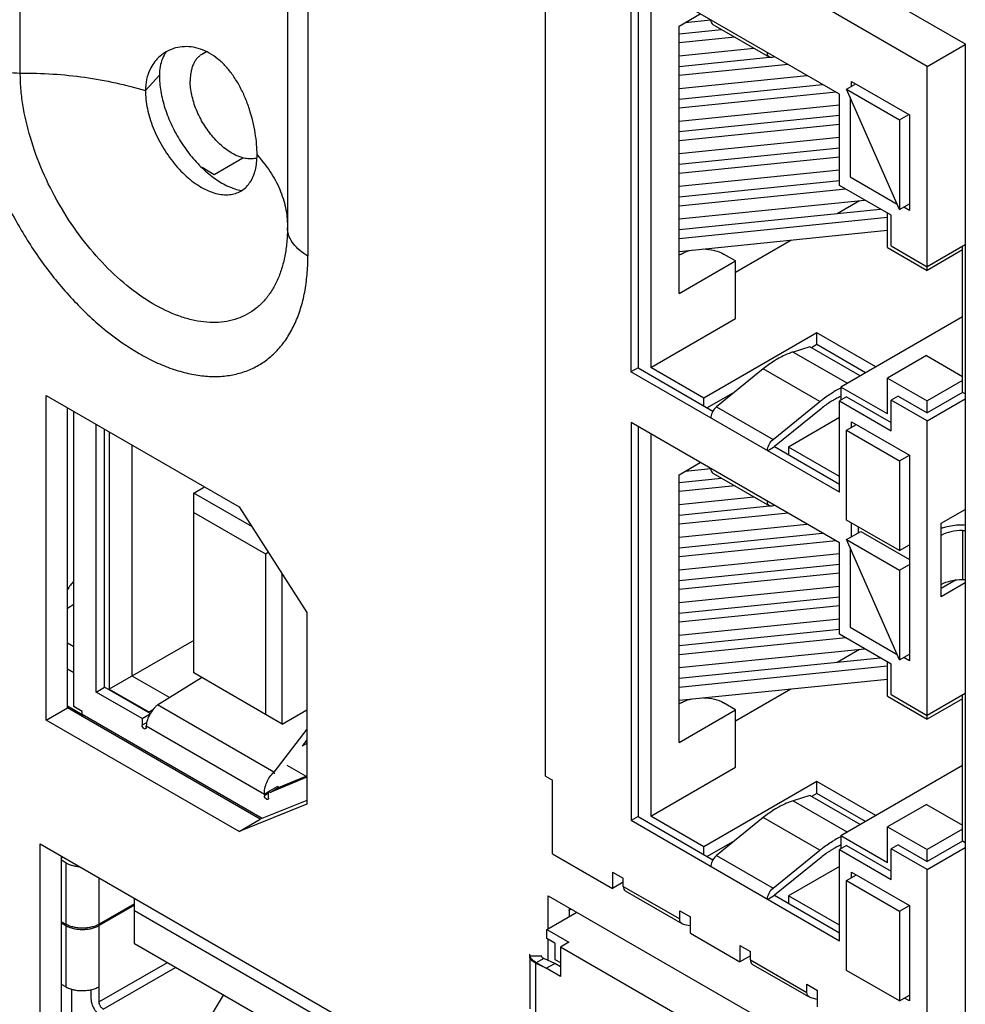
# Model space of a CAD drawing. Header units: inches. Extents: x 0 to 34, y 0 to 22.
# Tile 16 of 157: x 2.332 to 3.041, y 6.008 to 6.747. Entities that reach past the tile are written whole.
import ezdxf

# ---------------------------------------------------------------- set-up
doc = ezdxf.new("R2010")
doc.units = ezdxf.units.IN
doc.header["$LTSCALE"] = 1.87
doc.header["$MEASUREMENT"] = 0
doc.layers.get('0').update_dxf_attribs({"linetype": 'CONTINUOUS'})
doc.layers.add('02___PRT_ALL_AXES', color=7, linetype='CONTINUOUS')

msp = doc.modelspace()

# ---------------------------------------------------------------- linework, layer by layer
at = {"color": 3, "linetype": 'CONTINUOUS'}
for p, q in [((2.73353, 6.90612), (3.04112, 6.72853)), ((3.04112, 6.72853), (3.04112, 5.95082)), ((2.4776, 6.63068), (2.49911, 6.6431)), ((2.46847, 6.63595), (2.4776, 6.63068)), ((2.35143, 6.22102), (2.35143, 6.46474)), ((2.35143, 6.46474), (2.49621, 6.38116)), ((2.49621, 6.38116), (2.54712, 6.30185)), ((2.54712, 6.30185), (2.54712, 6.15794)), ((2.36734, 6.25955), (2.37225, 6.25671)), ((2.49621, 6.13743), (2.35143, 6.22102)), ((2.54712, 6.15794), (2.49621, 6.13743)), ((2.72823, 6.06441), (2.72823, 6.08921)), ((2.72823, 6.08921), (3.02097, 5.9202)), ((2.72823, 6.0406), (2.72823, 6.05646))]:
    msp.add_line(p, q, dxfattribs=at)
at = {"color": 7, "linetype": 'CONTINUOUS'}
for p, q in [((2.72611, 6.17893), (2.7261, 6.82192)), ((2.79027, 6.7812), (2.79027, 6.48236)), ((2.94672, 6.69088), (2.79027, 6.7812)), ((2.79558, 6.77814), (2.79558, 6.48542)), ((2.80512, 6.77263), (2.80512, 6.48573)), ((3.01248, 6.7117), (2.92763, 6.76069)), ((2.82633, 6.74201), (2.84224, 6.75119)), ((2.82634, 6.54115), (2.82633, 6.74201)), ((2.83093, 6.74466), (2.8502, 6.74662)), ((2.85175, 6.74317), (2.89418, 6.71867)), ((2.82633, 6.73622), (2.85818, 6.73946)), ((2.86834, 6.73359), (2.82633, 6.72931)), ((2.82633, 6.7197), (2.8825, 6.72542)), ((3.01248, 6.7117), (3.04112, 6.72823)), ((2.46868, 6.72108), (2.47123, 6.72255)), ((2.82633, 6.71172), (2.89418, 6.71863)), ((2.89807, 6.71897), (2.89687, 6.71856)), ((2.90814, 6.71315), (2.82633, 6.70482)), ((3.01248, 6.5586), (3.01248, 6.7117)), ((2.82633, 6.6952), (2.9223, 6.70497)), ((2.82634, 6.68723), (2.93405, 6.69819)), ((2.95202, 6.69455), (2.95892, 6.69853)), ((2.95574, 6.69669), (2.95574, 6.70037)), ((2.95574, 6.70037), (2.99922, 6.67526)), ((2.94421, 6.69232), (2.82634, 6.68032)), ((2.94672, 6.62229), (2.94672, 6.69088)), ((2.9918, 6.60423), (2.95202, 6.69455)), ((2.95202, 6.69455), (2.9918, 6.67159)), ((2.95467, 6.68853), (2.95468, 6.62872)), ((2.82634, 6.67071), (2.94672, 6.68297)), ((2.82634, 6.66273), (2.94672, 6.67499)), ((2.9918, 6.67159), (2.99869, 6.67557)), ((2.99922, 6.67526), (2.99922, 6.60361)), ((2.94672, 6.66809), (2.82634, 6.65583)), ((2.9918, 6.67159), (2.9918, 6.60423)), ((2.82634, 6.64621), (2.94672, 6.65847)), ((2.82634, 6.63824), (2.94672, 6.65049)), ((2.94672, 6.64359), (2.82634, 6.63133)), ((2.82634, 6.62172), (2.94672, 6.63398)), ((2.82634, 6.61374), (2.94672, 6.626)), ((2.98543, 6.59994), (2.94672, 6.62229)), ((2.95468, 6.62872), (2.98999, 6.60833)), ((2.95143, 6.61957), (2.82634, 6.60684)), ((2.82634, 6.59722), (2.96558, 6.6114)), ((2.94486, 6.60131), (2.96164, 6.611)), ((2.9918, 6.60423), (2.99922, 6.60851)), ((2.82634, 6.58925), (2.97733, 6.60462)), ((2.98278, 6.57575), (2.98278, 6.60147)), ((2.98544, 6.57698), (2.98543, 6.59994)), ((2.99922, 6.60361), (2.99498, 6.60606)), ((2.98278, 6.59827), (2.82634, 6.58234)), ((2.82634, 6.57273), (2.98278, 6.58866)), ((2.86876, 6.55738), (2.91013, 6.58126)), ((3.04112, 6.5779), (3.01248, 6.56136)), ((2.82793, 6.57085), (2.82634, 6.56993)), ((2.86876, 6.56565), (2.85975, 6.57085)), ((2.98278, 6.57575), (3.01248, 6.5586)), ((2.98544, 6.57698), (3.01248, 6.56136)), ((3.039, 6.57391), (3.01248, 6.5586)), ((3.039, 6.46706), (3.039, 6.57667)), ((2.82634, 6.54115), (2.86876, 6.56565)), ((2.86876, 6.52247), (2.86876, 6.56565)), ((2.80512, 6.48573), (2.86876, 6.52247)), ((3.039, 6.5237), (2.94778, 6.47103)), ((2.92975, 6.51176), (2.8449, 6.46277)), ((2.92975, 6.50288), (2.92975, 6.51176)), ((2.97403, 6.48619), (2.92975, 6.51176)), ((2.92445, 6.50119), (2.912, 6.49733)), ((2.912, 6.49733), (2.95267, 6.47385)), ((2.96223, 6.47938), (2.92445, 6.50119)), ((2.92975, 6.50288), (2.92564, 6.5005)), ((2.96634, 6.48175), (2.92975, 6.50288)), ((3.01195, 6.49461), (2.98278, 6.47777)), ((3.01195, 6.49461), (3.039, 6.479)), ((2.79558, 6.48542), (2.79027, 6.48236)), ((2.94672, 6.39204), (2.79027, 6.48236)), ((2.79558, 6.48542), (2.8518, 6.45296)), ((2.8449, 6.46277), (2.80512, 6.48573)), ((2.88948, 6.48467), (2.85445, 6.45622)), ((2.93191, 6.46018), (2.88948, 6.48467)), ((2.98278, 6.45083), (2.98278, 6.47777)), ((2.98278, 6.47777), (3.01248, 6.46062)), ((3.039, 6.47593), (3.01248, 6.46062)), ((2.868, 6.46723), (2.84755, 6.45542)), ((2.94778, 6.47103), (2.94778, 6.46124)), ((2.98278, 6.45083), (2.94778, 6.47103)), ((3.039, 6.46706), (3.01248, 6.45175)), ((3.04112, 6.46583), (3.039, 6.46706)), ((2.8449, 6.45695), (2.8449, 6.46277)), ((2.89687, 6.43172), (2.93191, 6.46018)), ((2.95203, 6.46369), (2.94672, 6.46062)), ((2.94672, 6.39204), (2.94672, 6.46062)), ((2.94672, 6.46062), (2.98544, 6.43827)), ((2.95203, 6.46369), (2.98544, 6.4444)), ((2.99074, 6.4643), (2.98544, 6.46124)), ((2.98544, 6.43827), (2.98544, 6.46124)), ((3.01248, 6.44562), (2.98544, 6.46124)), ((2.99074, 6.4643), (3.01248, 6.45175)), ((3.01248, 6.44562), (3.04112, 6.46216)), ((3.01248, 6.45175), (3.01248, 6.46062)), ((2.36734, 6.2302), (2.36734, 6.45556)), ((2.37225, 6.23124), (2.37225, 6.45272)), ((2.85445, 6.45622), (2.89687, 6.43172)), ((2.93296, 6.45479), (2.89793, 6.42633)), ((2.94672, 6.44807), (2.90854, 6.42602)), ((2.95574, 6.44072), (2.95574, 6.44501)), ((2.95574, 6.44501), (2.99923, 6.4199)), ((3.01249, 6.2218), (3.01248, 6.44562)), ((2.38896, 6.24209), (2.38895, 6.44308)), ((2.39522, 6.24571), (2.39522, 6.43946)), ((2.39877, 6.43741), (2.39877, 6.24426)), ((2.79028, 6.44439), (2.79028, 6.14556)), ((2.94672, 6.35407), (2.79028, 6.44439)), ((2.79558, 6.44133), (2.79558, 6.14862)), ((2.95203, 6.43858), (2.95945, 6.44287)), ((2.95203, 6.37122), (2.95203, 6.43858)), ((2.95203, 6.43858), (2.9918, 6.41562)), ((2.80512, 6.43582), (2.80513, 6.14892)), ((2.41588, 6.25414), (2.41588, 6.42753)), ((2.89263, 6.42327), (2.89793, 6.42633)), ((2.89793, 6.42633), (2.94672, 6.39816)), ((2.90854, 6.42602), (2.90854, 6.42021)), ((2.94672, 6.40398), (2.90854, 6.42602)), ((2.9918, 6.41562), (2.99923, 6.4199)), ((2.9918, 6.41562), (2.9918, 6.34825)), ((2.99923, 6.4199), (2.99923, 6.26558)), ((2.82634, 6.4052), (2.84225, 6.41439)), ((2.83093, 6.40786), (2.8502, 6.40982)), ((2.82634, 6.20434), (2.82634, 6.4052)), ((2.82634, 6.39941), (2.85818, 6.40265)), ((2.85176, 6.40636), (2.89418, 6.38187)), ((2.46224, 6.39145), (2.47031, 6.39611)), ((2.86835, 6.39678), (2.82634, 6.39251)), ((2.46224, 6.25644), (2.46224, 6.39145)), ((2.50571, 6.36635), (2.46224, 6.39145)), ((2.82634, 6.38289), (2.8825, 6.38861)), ((2.82634, 6.37492), (2.89419, 6.38182)), ((2.89807, 6.38216), (2.89688, 6.38175)), ((3.02309, 6.36877), (3.04112, 6.37918)), ((2.46224, 6.37698), (2.51611, 6.34588)), ((2.90815, 6.37634), (2.82634, 6.36801)), ((2.9918, 6.34825), (2.95203, 6.37122)), ((2.82634, 6.3584), (2.9223, 6.36817)), ((2.95574, 6.35866), (2.95574, 6.36907)), ((2.96104, 6.36173), (2.96104, 6.36601)), ((3.02309, 6.31366), (3.02309, 6.36877)), ((3.03898, 6.36339), (3.03899, 6.32665)), ((2.82634, 6.35042), (2.93405, 6.36139)), ((2.95203, 6.35652), (2.96263, 6.36264)), ((2.9918, 6.2662), (2.95203, 6.35652)), ((2.95203, 6.35652), (2.9918, 6.33356)), ((2.96263, 6.36264), (2.99923, 6.34152)), ((2.94422, 6.35552), (2.82634, 6.34352)), ((2.94672, 6.28549), (2.94672, 6.35407)), ((2.95468, 6.3505), (2.95468, 6.29069)), ((2.9918, 6.34825), (2.99923, 6.35254)), ((2.51611, 6.34588), (2.51811, 6.34704)), ((2.51611, 6.34588), (2.51611, 6.22534)), ((2.82634, 6.3339), (2.94672, 6.34616)), ((2.82634, 6.32593), (2.94672, 6.33818)), ((2.9918, 6.33356), (2.99923, 6.33784)), ((2.52864, 6.2181), (2.52864, 6.33064)), ((2.94672, 6.33128), (2.82634, 6.31902)), ((2.9918, 6.33356), (2.9918, 6.2662)), ((3.03437, 6.32629), (3.02309, 6.31978)), ((2.82634, 6.30941), (2.94672, 6.32167)), ((3.04112, 6.32407), (3.02309, 6.31366)), ((2.82634, 6.30143), (2.94672, 6.31369)), ((2.37225, 6.30776), (2.36734, 6.30492)), ((2.94672, 6.30678), (2.82634, 6.29453)), ((2.82634, 6.28491), (2.94672, 6.29717)), ((2.95468, 6.29069), (2.98999, 6.2703)), ((2.82634, 6.27694), (2.94672, 6.28919)), ((2.95143, 6.28277), (2.82634, 6.27003)), ((2.98544, 6.26313), (2.94672, 6.28549)), ((2.36734, 6.27915), (2.37225, 6.27631)), ((2.46224, 6.28091), (2.39877, 6.24426)), ((2.82634, 6.26042), (2.96559, 6.2746)), ((2.82634, 6.25244), (2.97733, 6.26781)), ((2.94487, 6.26451), (2.96164, 6.27419)), ((2.9918, 6.2662), (2.99923, 6.27048)), ((2.99923, 6.26558), (2.99498, 6.26803)), ((2.98279, 6.26147), (2.82634, 6.24554)), ((2.98279, 6.23895), (2.98279, 6.26467)), ((2.98544, 6.24017), (2.98544, 6.26313)), ((2.44389, 6.23797), (2.41588, 6.25414)), ((2.43496, 6.23241), (2.4681, 6.25305)), ((2.52864, 6.2181), (2.46224, 6.25644)), ((2.38896, 6.24209), (2.39522, 6.24571)), ((2.42955, 6.22589), (2.39522, 6.24571)), ((2.82634, 6.23592), (2.98279, 6.25185)), ((2.42341, 6.2222), (2.38896, 6.24209)), ((2.39877, 6.24426), (2.42842, 6.22714)), ((2.86877, 6.22057), (2.91013, 6.24446)), ((2.98279, 6.23895), (3.01249, 6.2218)), ((2.98544, 6.24017), (3.01249, 6.22456)), ((3.04112, 6.24109), (3.01249, 6.22456)), ((3.039, 6.13025), (3.039, 6.23986)), ((2.35143, 6.22102), (2.36734, 6.2302)), ((2.36734, 6.23174), (2.37855, 6.22527)), ((2.51212, 6.14661), (2.36734, 6.2302)), ((2.37852, 6.22762), (2.37225, 6.23124)), ((2.52224, 6.18202), (2.43496, 6.23241)), ((2.82793, 6.23404), (2.82634, 6.23313)), ((2.86877, 6.22884), (2.85975, 6.23404)), ((3.039, 6.23711), (3.01249, 6.2218)), ((2.37852, 6.22521), (2.37852, 6.22762)), ((2.51361, 6.14722), (2.37852, 6.22521)), ((2.37862, 6.22357), (2.37852, 6.22521)), ((2.42341, 6.2222), (2.42944, 6.22568)), ((2.42842, 6.22714), (2.43172, 6.22905)), ((2.42842, 6.22714), (2.42842, 6.22654)), ((2.52864, 6.2181), (2.54712, 6.22877)), ((2.82634, 6.20434), (2.86877, 6.22884)), ((2.86877, 6.18567), (2.86877, 6.22884)), ((2.42341, 6.2222), (2.42341, 6.21729)), ((2.42694, 6.21933), (2.42341, 6.21729)), ((2.42654, 6.21549), (2.42654, 6.21669)), ((2.42654, 6.21669), (2.51518, 6.16551)), ((2.54712, 6.21436), (2.52224, 6.18202)), ((2.54712, 6.2062), (2.54349, 6.20148)), ((2.54712, 6.20358), (2.54349, 6.20148)), ((2.54629, 6.17885), (2.53229, 6.18693)), ((3.039, 6.18689), (2.94779, 6.13423)), ((2.52224, 6.18202), (2.52256, 6.1808)), ((2.52571, 6.17037), (2.54712, 6.17919)), ((2.72611, 6.17893), (2.73141, 6.17587)), ((2.80513, 6.14892), (2.86877, 6.18567)), ((2.54712, 6.17816), (2.51945, 6.16675)), ((2.52484, 6.17147), (2.52632, 6.17062)), ((2.73141, 6.12075), (2.73141, 6.17587)), ((2.92975, 6.17495), (2.8449, 6.12596)), ((2.92975, 6.16607), (2.92975, 6.17495)), ((2.97404, 6.14939), (2.92975, 6.17495)), ((2.51518, 6.16551), (2.51835, 6.16734)), ((2.51831, 6.16612), (2.51518, 6.16431)), ((2.51518, 6.16551), (2.51518, 6.16431)), ((2.51831, 6.16741), (2.52458, 6.17102)), ((2.51831, 6.1625), (2.51831, 6.16741)), ((2.51945, 6.16675), (2.51831, 6.16741)), ((2.51945, 6.16675), (2.52571, 6.17037)), ((2.52571, 6.17037), (2.52458, 6.17102)), ((2.92445, 6.16439), (2.91201, 6.16053)), ((2.96224, 6.14257), (2.92445, 6.16439)), ((2.92975, 6.16607), (2.92564, 6.1637)), ((2.96635, 6.14495), (2.92975, 6.16607)), ((2.54712, 6.16072), (2.51212, 6.14661)), ((2.91201, 6.16053), (2.95267, 6.13705)), ((3.01196, 6.15781), (2.98279, 6.14097)), ((3.01196, 6.15781), (3.039, 6.14219)), ((2.8449, 6.12596), (2.80513, 6.14892)), ((2.49621, 6.13743), (2.51212, 6.14661)), ((2.79558, 6.14862), (2.79028, 6.14556)), ((2.94673, 6.05523), (2.79028, 6.14556)), ((2.79558, 6.14862), (2.8518, 6.11616)), ((2.88948, 6.14787), (2.85445, 6.11941)), ((2.93191, 6.12337), (2.88948, 6.14787)), ((2.94779, 6.13423), (2.94779, 6.12443)), ((2.98279, 6.11402), (2.94779, 6.13423)), ((2.98279, 6.11402), (2.98279, 6.14097)), ((2.98279, 6.14097), (3.01249, 6.12382)), ((3.039, 6.13913), (3.01249, 6.12382)), ((2.86801, 6.13042), (2.84755, 6.11861)), ((2.95203, 6.12688), (2.94673, 6.12382)), ((2.95203, 6.12688), (2.98544, 6.10759)), ((2.99074, 6.12749), (2.98544, 6.12443)), ((2.99074, 6.12749), (3.01249, 6.11494)), ((3.039, 6.13025), (3.01249, 6.11494)), ((3.04112, 6.12903), (3.039, 6.13025)), ((2.73141, 6.12075), (2.77649, 6.09473)), ((2.8449, 6.12014), (2.8449, 6.12596)), ((2.85445, 6.11941), (2.89688, 6.09492)), ((2.89688, 6.09492), (2.93191, 6.12337)), ((2.94673, 6.05523), (2.94673, 6.12382)), ((2.94673, 6.12382), (2.98544, 6.10147)), ((2.98544, 6.10147), (2.98544, 6.12443)), ((3.01249, 6.10882), (2.98544, 6.12443)), ((3.01249, 6.10882), (3.04112, 6.12535)), ((3.01249, 6.11494), (3.01249, 6.12382)), ((2.36283, 6.11754), (2.36401, 6.11822)), ((2.36611, 6.11401), (2.36283, 6.1159)), ((2.36611, 6.11401), (2.36611, 6.06784)), ((2.93297, 6.11798), (2.89794, 6.08953)), ((2.77649, 6.10698), (2.77649, 6.09473)), ((2.77649, 6.10698), (2.78445, 6.10238)), ((2.94673, 6.11126), (2.90854, 6.08922)), ((2.95203, 6.10055), (2.95945, 6.10484)), ((2.95574, 6.10269), (2.95574, 6.10698)), ((2.95574, 6.10698), (2.99923, 6.08187)), ((3.01249, 5.95848), (3.01249, 6.10882)), ((2.39117, 6.06784), (2.39117, 6.10254)), ((2.78445, 6.09932), (2.77649, 6.09473)), ((2.78445, 6.09626), (2.78445, 6.10238)), ((2.95203, 6.03319), (2.95203, 6.10055)), ((2.95203, 6.10055), (2.9918, 6.07759)), ((2.78445, 6.09626), (2.82687, 6.07177)), ((2.786, 6.09283), (2.82843, 6.06833)), ((2.41768, 6.08315), (2.39117, 6.06784)), ((2.41768, 6.05313), (2.41768, 6.08723)), ((2.89263, 6.08646), (2.89794, 6.08953)), ((2.89794, 6.08953), (2.94673, 6.06136)), ((2.90854, 6.08922), (2.90854, 6.0834)), ((2.94673, 6.06717), (2.90854, 6.08922)), ((2.41768, 6.08219), (2.39117, 6.06688)), ((2.41768, 6.07821), (2.61395, 5.9649)), ((2.72717, 6.06381), (2.7497, 6.07681)), ((2.74414, 6.0736), (2.74414, 6.08002)), ((2.82687, 6.07177), (2.82687, 6.07789)), ((2.82687, 6.07789), (2.83483, 6.0733)), ((2.9918, 6.07759), (2.99923, 6.08187)), ((2.9918, 6.07759), (2.9918, 6.01022)), ((2.99923, 6.08187), (2.99923, 6.01022)), ((2.36283, 6.06974), (2.36611, 6.06784)), ((2.36283, 6.06877), (2.36611, 6.06688)), ((2.82899, 6.06809), (2.82843, 6.06833)), ((2.83483, 6.06105), (2.83483, 6.0733)), ((2.36611, 6.06688), (2.36611, 6.02071)), ((2.39117, 6.0095), (2.39117, 6.06688)), ((2.72717, 6.05707), (2.72717, 6.06381)), ((2.72717, 6.06381), (2.74361, 6.05431)), ((2.83483, 6.06105), (2.87195, 6.03962)), ((2.61395, 5.93982), (2.41768, 6.05313)), ((2.73301, 6.0537), (2.72717, 6.05707)), ((2.73301, 6.0537), (2.73301, 6.04145)), ((2.74361, 6.05431), (2.73725, 6.05064)), ((2.73725, 6.05064), (2.73725, 6.02859)), ((2.98598, 5.90704), (2.73725, 6.05064)), ((2.87195, 6.05186), (2.87195, 6.03962)), ((2.87195, 6.05186), (2.8799, 6.04727)), ((2.8799, 6.04115), (2.8799, 6.04727)), ((2.44222, 6.03897), (2.39117, 6.0095)), ((2.7143, 6.04377), (2.7143, 6.0043)), ((2.72302, 6.04375), (2.7143, 6.04377)), ((2.71869, 6.03848), (2.7163, 6.04)), ((2.72496, 6.0421), (2.71869, 6.03848)), ((2.71869, 6.03848), (2.71869, 5.99727)), ((2.72664, 6.03472), (2.71869, 6.03848)), ((2.72302, 6.04375), (2.72301, 6.04427)), ((2.72325, 6.04309), (2.72302, 6.04375)), ((2.73301, 6.03839), (2.72496, 6.0421)), ((2.72664, 6.03472), (2.73301, 6.03839)), ((2.73301, 6.04145), (2.73725, 6.03901)), ((2.73725, 6.03594), (2.73301, 6.03839)), ((2.8799, 6.04421), (2.87195, 6.03962)), ((2.8799, 6.04115), (2.92233, 6.01665)), ((2.3943, 6.00407), (2.44848, 6.03535)), ((2.73725, 6.02859), (2.72664, 6.03472)), ((2.88146, 6.03771), (2.92388, 6.01322)), ((2.9918, 6.01022), (2.95203, 6.03319)), ((2.36611, 6.02071), (2.36283, 6.0226)), ((2.37047, 6.01892), (2.37047, 5.98528)), ((2.3849, 6.0184), (2.3849, 6.01311)), ((2.92233, 6.01665), (2.92233, 6.02278)), ((2.92233, 6.02278), (2.93029, 6.01818)), ((2.93029, 6.00594), (2.93029, 6.01818)), ((2.48426, 6.01469), (2.47039, 5.99147)), ((2.92445, 6.01298), (2.92389, 6.01322)), ((2.9918, 6.01022), (2.99923, 6.01451)), ((2.99923, 6.01022), (2.99552, 6.01237))]:
    msp.add_line(p, q, dxfattribs=at)
at = {"color": 40, "linetype": 'CONTINUOUS'}
for p, q in [((2.71747, 6.04011), (2.71557, 6.04194)), ((2.71869, 6.03931), (2.71747, 6.04011)), ((2.71869, 6.03931), (2.72664, 6.03472))]:
    msp.add_line(p, q, dxfattribs=at)
at = {"color": 7, "linetype": 'CONTINUOUS'}
for centre, radius, start, end in [((2.47616, 6.7081), 0.01498, 107.75586, 119.96049), ((2.97619, 6.40916), 0.06739, 116.14934, 120.01868), ((2.9736, 6.41432), 0.06161, 114.76532, 116.09559), ((2.97284, 6.40885), 0.06068, 116.81838, 120.02564), ((2.97123, 6.41198), 0.05716, 116.09254, 116.7938), ((2.97027, 6.41396), 0.05495, 114.14991, 116.10055), ((3.03622, 6.32875), 0.03863, 108.45207, 109.97715), ((3.03891, 6.53711), 0.16939, 270.0239, 270.75033), ((3.03891, 6.54569), 0.1823, 270.02387, 270.69711), ((3.03891, 6.50895), 0.1823, 270.02387, 270.69699), ((2.9762, 6.07235), 0.06739, 116.14934, 120.01868), ((2.97027, 6.07716), 0.05495, 114.14991, 116.10055), ((2.9736, 6.07751), 0.06161, 114.76532, 116.09559), ((2.97284, 6.07205), 0.06068, 116.81838, 120.02564), ((2.97124, 6.07517), 0.05716, 116.09254, 116.7938), ((2.78926, 6.01487), 0.07793, 124.33207, 126.02102), ((2.37463, 6.0826), 0.01704, 240.00807, 241.33917), ((2.38271, 6.08249), 0.01691, 298.65685, 299.9979), ((2.84484, 6.12312), 0.05727, 253.93176, 259.73621), ((2.9403, 6.06801), 0.05727, 253.93176, 259.73621)]:
    msp.add_arc(centre, radius, start, end, dxfattribs=at)
for points, knots in [([(2.8502, 6.7466), (2.8502, 6.74589), (2.85037, 6.74455), (2.85125, 6.74346), (2.85175, 6.74317)], [0, 0, 0, 0, 0.550873, 1, 1, 1, 1]), ([(2.46868, 6.72108), (2.46795, 6.72066), (2.46656, 6.71969), (2.46471, 6.71787), (2.46312, 6.71572), (2.46181, 6.71325), (2.46078, 6.71049), (2.46004, 6.70746), (2.4596, 6.70421), (2.4595, 6.70196), (2.4595, 6.70081)], [0, 0, 0, 0, 0.108012, 0.218061, 0.332003, 0.45136, 0.577264, 0.710494, 0.851458, 1, 1, 1, 1]), ([(2.89418, 6.71867), (2.89367, 6.71897), (2.8928, 6.72006), (2.89263, 6.72139), (2.89263, 6.72211)], [0, 0, 0, 0, 0.449127, 1, 1, 1, 1]), ([(2.89687, 6.71856), (2.89641, 6.7184), (2.89548, 6.71822), (2.89455, 6.71846), (2.89418, 6.71867)], [0, 0, 0, 0, 0.533079, 1, 1, 1, 1]), ([(2.50942, 6.64289), (2.50883, 6.64273), (2.50763, 6.64247), (2.5051, 6.64221), (2.50173, 6.6424), (2.49757, 6.6434), (2.4933, 6.64513), (2.48899, 6.64756), (2.48472, 6.65066), (2.48057, 6.65435), (2.47661, 6.65858), (2.47291, 6.66326), (2.46956, 6.6683), (2.4666, 6.67362), (2.46409, 6.6791), (2.46209, 6.68465), (2.46062, 6.69017), (2.45972, 6.69555), (2.4595, 6.69909), (2.4595, 6.70081)], [0, 0, 0, 0, 0.021547, 0.043675, 0.090171, 0.140382, 0.194721, 0.253236, 0.315679, 0.381574, 0.450277, 0.521015, 0.592933, 0.665129, 0.736692, 0.806735, 0.874423, 0.939054, 1, 1, 1, 1]), ([(2.82793, 6.57085), (2.8285, 6.57118), (2.831, 6.57247), (2.83371, 6.57334), (2.83581, 6.5738)], [0, 0, 0, 0, 0.234541, 1, 1, 1, 1]), ([(2.84465, 6.57465), (2.84739, 6.57459), (2.85262, 6.57394), (2.8576, 6.57209), (2.85975, 6.57085)], [0, 0, 0, 0, 0.525449, 1, 1, 1, 1]), ([(2.912, 6.49733), (2.91101, 6.49702), (2.90688, 6.49559), (2.90293, 6.49367), (2.90005, 6.49201)], [0, 0, 0, 0, 0.238506, 1, 1, 1, 1]), ([(2.90005, 6.49201), (2.89916, 6.49149), (2.89549, 6.48926), (2.89201, 6.48672), (2.88948, 6.48467)], [0, 0, 0, 0, 0.241602, 1, 1, 1, 1]), ([(2.93191, 6.46018), (2.93277, 6.46088), (2.93615, 6.46352), (2.93972, 6.46592), (2.94248, 6.46751)], [0, 0, 0, 0, 0.258346, 1, 1, 1, 1]), ([(2.94248, 6.46139), (2.94167, 6.46092), (2.93837, 6.45892), (2.93524, 6.45663), (2.93296, 6.45479)], [0, 0, 0, 0, 0.241602, 1, 1, 1, 1]), ([(2.85176, 6.45299), (2.85151, 6.45257), (2.85069, 6.45094), (2.8502, 6.4491), (2.8502, 6.44776)], [0, 0, 0, 0, 0.267073, 1, 1, 1, 1]), ([(2.85445, 6.45622), (2.85419, 6.456), (2.85315, 6.45506), (2.85229, 6.45392), (2.85176, 6.45299)], [0, 0, 0, 0, 0.237772, 1, 1, 1, 1]), ([(2.89263, 6.42327), (2.89263, 6.42484), (2.89361, 6.42804), (2.8956, 6.43068), (2.89687, 6.43172)], [0, 0, 0, 0, 0.488564, 1, 1, 1, 1]), ([(2.8502, 6.4098), (2.8502, 6.40908), (2.85038, 6.40775), (2.85125, 6.40665), (2.85176, 6.40636)], [0, 0, 0, 0, 0.550873, 1, 1, 1, 1]), ([(2.89418, 6.38187), (2.89368, 6.38216), (2.8928, 6.38325), (2.89263, 6.38459), (2.89263, 6.3853)], [0, 0, 0, 0, 0.449127, 1, 1, 1, 1]), ([(2.89688, 6.38175), (2.89641, 6.38159), (2.89549, 6.38141), (2.89455, 6.38165), (2.89418, 6.38187)], [0, 0, 0, 0, 0.533079, 1, 1, 1, 1]), ([(3.03898, 6.36339), (3.0361, 6.36339), (3.03059, 6.36279), (3.02535, 6.36089), (3.02309, 6.35958)], [0, 0, 0, 0, 0.525565, 1, 1, 1, 1]), ([(3.02399, 6.3654), (3.02515, 6.36578), (3.03003, 6.36716), (3.03513, 6.36772), (3.03898, 6.36772)], [0, 0, 0, 0, 0.240495, 1, 1, 1, 1]), ([(3.02309, 6.32284), (3.02535, 6.32414), (3.03059, 6.32605), (3.0361, 6.32664), (3.03899, 6.32665)], [0, 0, 0, 0, 0.474435, 1, 1, 1, 1]), ([(2.84465, 6.23784), (2.8474, 6.23778), (2.85263, 6.23713), (2.8576, 6.23529), (2.85975, 6.23404)], [0, 0, 0, 0, 0.525449, 1, 1, 1, 1]), ([(2.43496, 6.23241), (2.43443, 6.23198), (2.43232, 6.23007), (2.43058, 6.22777), (2.4295, 6.22591)], [0, 0, 0, 0, 0.241649, 1, 1, 1, 1]), ([(2.82793, 6.23404), (2.8285, 6.23437), (2.831, 6.23567), (2.83371, 6.23653), (2.83582, 6.23699)], [0, 0, 0, 0, 0.234541, 1, 1, 1, 1]), ([(2.4295, 6.22591), (2.42864, 6.22442), (2.42728, 6.22145), (2.42661, 6.21822), (2.42654, 6.21669)], [0, 0, 0, 0, 0.528111, 1, 1, 1, 1]), ([(2.42497, 6.21458), (2.42451, 6.21485), (2.42377, 6.2157), (2.42341, 6.21676), (2.42341, 6.21729)], [0, 0, 0, 0, 0.5, 1, 1, 1, 1]), ([(2.42654, 6.21549), (2.42654, 6.21527), (2.42649, 6.21488), (2.42623, 6.21456), (2.42608, 6.21447)], [0, 0, 0, 0, 0.550791, 1, 1, 1, 1]), ([(2.42608, 6.21447), (2.42593, 6.21439), (2.42552, 6.21432), (2.42516, 6.21448), (2.42497, 6.21458)], [0, 0, 0, 0, 0.449209, 1, 1, 1, 1]), ([(2.51518, 6.16551), (2.51512, 6.16695), (2.51544, 6.16998), (2.51734, 6.17581), (2.52, 6.17986), (2.52224, 6.18202)], [0, 0, 0, 0, 0.234849, 0.491487, 1, 1, 1, 1]), ([(2.51675, 6.1616), (2.51628, 6.16187), (2.51555, 6.16271), (2.51518, 6.16377), (2.51518, 6.16431)], [0, 0, 0, 0, 0.5, 1, 1, 1, 1]), ([(2.51786, 6.16149), (2.51771, 6.1614), (2.5173, 6.16134), (2.51693, 6.16149), (2.51675, 6.1616)], [0, 0, 0, 0, 0.449209, 1, 1, 1, 1]), ([(2.51831, 6.1625), (2.51831, 6.16229), (2.51826, 6.1619), (2.518, 6.16157), (2.51786, 6.16149)], [0, 0, 0, 0, 0.550791, 1, 1, 1, 1]), ([(2.91201, 6.16053), (2.91101, 6.16022), (2.90688, 6.15879), (2.90294, 6.15686), (2.90006, 6.1552)], [0, 0, 0, 0, 0.238506, 1, 1, 1, 1]), ([(2.90006, 6.1552), (2.89916, 6.15468), (2.89549, 6.15245), (2.89201, 6.14992), (2.88948, 6.14787)], [0, 0, 0, 0, 0.241602, 1, 1, 1, 1]), ([(2.93191, 6.12337), (2.93277, 6.12407), (2.93615, 6.12672), (2.93973, 6.12911), (2.94248, 6.13071)], [0, 0, 0, 0, 0.258346, 1, 1, 1, 1]), ([(2.85445, 6.11941), (2.85419, 6.1192), (2.85315, 6.11825), (2.85229, 6.11711), (2.85176, 6.11618)], [0, 0, 0, 0, 0.237772, 1, 1, 1, 1]), ([(2.94248, 6.12458), (2.94167, 6.12412), (2.93837, 6.12211), (2.93524, 6.11983), (2.93297, 6.11798)], [0, 0, 0, 0, 0.241602, 1, 1, 1, 1]), ([(2.36611, 6.11401), (2.36682, 6.1136), (2.36834, 6.11287), (2.3708, 6.11202), (2.37346, 6.11141), (2.37531, 6.11118), (2.37625, 6.11111)], [0, 0, 0, 0, 0.229795, 0.47541, 0.733465, 1, 1, 1, 1]), ([(2.85176, 6.11618), (2.85152, 6.11576), (2.85069, 6.11413), (2.85021, 6.1123), (2.85021, 6.11096)], [0, 0, 0, 0, 0.267073, 1, 1, 1, 1]), ([(2.78445, 6.09626), (2.78445, 6.09554), (2.78462, 6.09421), (2.78549, 6.09312), (2.786, 6.09283)], [0, 0, 0, 0, 0.550685, 1, 1, 1, 1]), ([(2.89263, 6.08646), (2.89263, 6.08804), (2.89361, 6.09123), (2.8956, 6.09388), (2.89688, 6.09492)], [0, 0, 0, 0, 0.488564, 1, 1, 1, 1]), ([(2.39082, 6.06765), (2.38997, 6.06718), (2.38813, 6.06637), (2.38516, 6.0655), (2.38196, 6.06496), (2.37864, 6.06478), (2.37532, 6.06496), (2.37212, 6.0655), (2.36914, 6.06637), (2.3673, 6.06718), (2.36646, 6.06765)], [0, 0, 0, 0, 0.114879, 0.238181, 0.367523, 0.5, 0.632477, 0.761819, 0.885121, 1, 1, 1, 1]), ([(2.82843, 6.06833), (2.82792, 6.06863), (2.82705, 6.06972), (2.82687, 6.07105), (2.82687, 6.07177)], [0, 0, 0, 0, 0.449315, 1, 1, 1, 1]), ([(2.36611, 6.06688), (2.36653, 6.06663), (2.36741, 6.06618), (2.36931, 6.06537), (2.3719, 6.06458), (2.3752, 6.06401), (2.37864, 6.06382), (2.38207, 6.06401), (2.38538, 6.06458), (2.38797, 6.06537), (2.38987, 6.06618), (2.39075, 6.06663), (2.39117, 6.06688)], [0, 0, 0, 0, 0.055832, 0.11422, 0.23737, 0.366998, 0.5, 0.633002, 0.762629, 0.88578, 0.944168, 1, 1, 1, 1]), ([(2.7163, 6.04), (2.7157, 6.0405), (2.7147, 6.04162), (2.71429, 6.04309), (2.7143, 6.04377)], [0, 0, 0, 0, 0.537057, 1, 1, 1, 1]), ([(2.72496, 6.0421), (2.72461, 6.04226), (2.724, 6.04252), (2.72342, 6.04287), (2.72325, 6.04309)], [0, 0, 0, 0, 0.581453, 1, 1, 1, 1]), ([(2.8799, 6.04115), (2.8799, 6.04043), (2.88008, 6.0391), (2.88095, 6.03801), (2.88146, 6.03771)], [0, 0, 0, 0, 0.550685, 1, 1, 1, 1]), ([(2.38492, 6.01838), (2.38412, 6.0182), (2.38247, 6.01792), (2.37997, 6.0177), (2.37744, 6.0177), (2.37493, 6.0179), (2.3725, 6.01831), (2.37019, 6.01891), (2.36806, 6.01969), (2.36673, 6.02035), (2.36611, 6.02071)], [0, 0, 0, 0, 0.127658, 0.258015, 0.389312, 0.519761, 0.647598, 0.771159, 0.889049, 1, 1, 1, 1]), ([(2.39117, 6.02071), (2.39071, 6.02045), (2.38976, 6.01995), (2.3877, 6.0191), (2.38605, 6.01862), (2.38492, 6.01838)], [0, 0, 0, 0, 0.234416, 0.480266, 1, 1, 1, 1]), ([(2.92389, 6.01322), (2.92338, 6.01351), (2.9225, 6.01461), (2.92233, 6.01594), (2.92233, 6.01665)], [0, 0, 0, 0, 0.449315, 1, 1, 1, 1]), ([(2.3849, 6.01311), (2.3849, 6.01237), (2.38504, 6.01082), (2.38558, 6.00849), (2.38645, 6.00613), (2.38761, 6.00383), (2.38903, 6.00167), (2.39064, 5.99974), (2.39239, 5.9981), (2.39366, 5.99721), (2.3943, 5.99684)], [0, 0, 0, 0, 0.114155, 0.237326, 0.366976, 0.5, 0.633025, 0.762675, 0.885846, 1, 1, 1, 1]), ([(2.3943, 6.00407), (2.39408, 6.0042), (2.39366, 6.00449), (2.39308, 6.00504), (2.39254, 6.00568), (2.39207, 6.0064), (2.39168, 6.00717), (2.39139, 6.00796), (2.39121, 6.00873), (2.39117, 6.00925), (2.39117, 6.0095)], [0, 0, 0, 0, 0.114122, 0.237344, 0.36697, 0.5, 0.63303, 0.762655, 0.885877, 1, 1, 1, 1])]:
    msp.add_open_spline(points, degree=3, knots=knots, dxfattribs=at)
msp.add_open_spline([(2.37224, 6.32533), (2.37035, 6.32345), (2.36876, 6.32127), (2.36732, 6.31903)], degree=3, dxfattribs=at)
at = {"color": 40, "linetype": 'CONTINUOUS'}
msp.add_open_spline([(2.71557, 6.04194), (2.71548, 6.04208), (2.71536, 6.04226), (2.71521, 6.04246), (2.71512, 6.04261), (2.71502, 6.04279), (2.71492, 6.04297), (2.71485, 6.04311), (2.71479, 6.04326), (2.71472, 6.04341), (2.71466, 6.04355), (2.71461, 6.04366), (2.71458, 6.04377), (2.71453, 6.04392), (2.71449, 6.04407), (2.71444, 6.04422), (2.71441, 6.04437), (2.71438, 6.04456), (2.71435, 6.04475), (2.71432, 6.0449), (2.71432, 6.04513), (2.7143, 6.04531), (2.7143, 6.04547)], degree=3, knots=[0, 0, 0, 0, 0.125, 0.15625, 0.1875, 0.25, 0.3125, 0.34375, 0.375, 0.4375, 0.46875, 0.5, 0.53125, 0.5625, 0.625, 0.65625, 0.6875, 0.75, 0.8125, 0.84375, 0.875, 1, 1, 1, 1], dxfattribs=at)
at = {"layer": '02___PRT_ALL_AXES', "color": 3, "linetype": 'CONTINUOUS'}
for p, q in [((2.33201, 6.70674), (2.33201, 6.93087)), ((2.53246, 6.81491), (2.53246, 6.59078)), ((2.54784, 6.79348), (2.54784, 6.56935)), ((2.34692, 5.98051), (2.34692, 6.12809)), ((2.34692, 6.12809), (2.62799, 5.96581))]:
    msp.add_line(p, q, dxfattribs=at)
at = {"layer": '02___PRT_ALL_AXES', "color": 7, "linetype": 'CONTINUOUS'}
for p, q in [((2.42592, 6.69361), (2.43637, 6.70511)), ((2.36283, 5.98969), (2.36283, 6.1189))]:
    msp.add_line(p, q, dxfattribs=at)
for centre, radius, start, end in [((2.46701, 6.7062), 0.03053, 146.78186, 158.4569), ((2.50787, 6.66536), 0.04791, 247.68833, 249.91019)]:
    msp.add_arc(centre, radius, start, end, dxfattribs=at)
at = {"layer": '02___PRT_ALL_AXES', "color": 3, "linetype": 'CONTINUOUS'}
for centre, radius, start, end in [((2.41826, 6.59078), 0.11421, 359.25699, 0.00304), ((2.54991, 6.59079), 0.01745, 180.01618, 184.68858)]:
    msp.add_arc(centre, radius, start, end, dxfattribs=at)
for points, knots in [([(2.50971, 6.64523), (2.50971, 6.64787), (2.50945, 6.65335), (2.50798, 6.66493), (2.50509, 6.67687), (2.50073, 6.6886), (2.49668, 6.69705), (2.49193, 6.70478), (2.48653, 6.7116), (2.48055, 6.71733), (2.47409, 6.7218), (2.46731, 6.72489), (2.46038, 6.72653), (2.4535, 6.72666), (2.44691, 6.72531), (2.44083, 6.72254), (2.43731, 6.71984), (2.43572, 6.7183)], [0, 0, 0, 0, 0.06143, 0.127546, 0.271636, 0.345853, 0.418712, 0.489193, 0.556667, 0.620744, 0.68132, 0.738615, 0.79322, 0.845905, 0.897484, 0.948646, 1, 1, 1, 1]), ([(2.43572, 6.7183), (2.43442, 6.71705), (2.43202, 6.71426), (2.43016, 6.7111), (2.42936, 6.70944)], [0, 0, 0, 0, 0.494851, 1, 1, 1, 1]), ([(2.29449, 6.71562), (2.29449, 6.71072), (2.29492, 6.7007), (2.29677, 6.68546), (2.29981, 6.6698), (2.30547, 6.64834), (2.31535, 6.62149), (2.33102, 6.59044), (2.35008, 6.56134), (2.37179, 6.53528), (2.39537, 6.51322), (2.41633, 6.49853), (2.43327, 6.48966), (2.44558, 6.48462), (2.45766, 6.4811), (2.46941, 6.47913), (2.48072, 6.47873), (2.49147, 6.47993), (2.50157, 6.48272), (2.51088, 6.48709), (2.51932, 6.49298), (2.52679, 6.50032), (2.5332, 6.50904), (2.53852, 6.51903), (2.54268, 6.53019), (2.54568, 6.54242), (2.54746, 6.55559), (2.54784, 6.56469), (2.54784, 6.56935)], [0, 0, 0, 0, 0.032544, 0.066572, 0.101909, 0.138386, 0.213938, 0.291454, 0.368971, 0.444522, 0.516297, 0.582817, 0.613815, 0.643204, 0.670993, 0.697259, 0.722156, 0.745922, 0.768878, 0.791408, 0.813939, 0.836894, 0.860661, 0.885558, 0.911821, 0.939612, 0.969016, 1, 1, 1, 1]), ([(2.29449, 6.71562), (2.29705, 6.71414), (2.30267, 6.71153), (2.31182, 6.70877), (2.32172, 6.70709), (2.32855, 6.70673), (2.33201, 6.70674)], [0, 0, 0, 0, 0.228194, 0.474651, 0.734097, 1, 1, 1, 1]), ([(2.33201, 6.70674), (2.34013, 6.70678), (2.3563, 6.70628), (2.38025, 6.70383), (2.40351, 6.69971), (2.41859, 6.69583), (2.42592, 6.69361)], [0, 0, 0, 0, 0.256013, 0.509685, 0.758473, 1, 1, 1, 1]), ([(2.53246, 6.5893), (2.53241, 6.58565), (2.53202, 6.57855), (2.53047, 6.56828), (2.52798, 6.55876), (2.52458, 6.55009), (2.52028, 6.54235), (2.51512, 6.53562), (2.50915, 6.52997), (2.50242, 6.52547), (2.49501, 6.52217), (2.487, 6.52011), (2.47848, 6.51929), (2.46954, 6.51972), (2.46026, 6.52139), (2.4472, 6.52533), (2.43053, 6.53341), (2.4112, 6.54712), (2.39267, 6.5646), (2.37561, 6.5852), (2.36066, 6.60816), (2.34836, 6.63263), (2.33918, 6.6577), (2.33431, 6.67871), (2.33235, 6.695), (2.33201, 6.70289), (2.33201, 6.70674)], [0, 0, 0, 0, 0.030753, 0.059932, 0.087511, 0.113581, 0.138317, 0.161967, 0.184854, 0.207366, 0.229926, 0.252954, 0.276826, 0.301852, 0.328257, 0.356189, 0.416778, 0.483517, 0.555445, 0.631084, 0.708634, 0.786148, 0.861675, 0.933434, 0.967462, 1, 1, 1, 1]), ([(2.42936, 6.70944), (2.42821, 6.70705), (2.42644, 6.70185), (2.42592, 6.69639), (2.42592, 6.69361)], [0, 0, 0, 0, 0.487553, 1, 1, 1, 1]), ([(2.42592, 6.69361), (2.42592, 6.69139), (2.42619, 6.68682), (2.42731, 6.67987), (2.42915, 6.67274), (2.43253, 6.66307), (2.43828, 6.65137), (2.44711, 6.63868), (2.45733, 6.62805), (2.46677, 6.6213), (2.47442, 6.61769), (2.47988, 6.61598), (2.48514, 6.61521), (2.48855, 6.61535), (2.49017, 6.6156)], [0, 0, 0, 0, 0.060222, 0.12409, 0.190917, 0.260025, 0.402027, 0.543673, 0.678399, 0.800753, 0.856275, 0.907775, 0.955493, 1, 1, 1, 1]), ([(2.49017, 6.6156), (2.49163, 6.61582), (2.49447, 6.61654), (2.4984, 6.61851), (2.50182, 6.62131), (2.50468, 6.62487), (2.50693, 6.62914), (2.50854, 6.63403), (2.50951, 6.63947), (2.50971, 6.64327), (2.50971, 6.64523)], [0, 0, 0, 0, 0.113603, 0.22456, 0.336332, 0.452224, 0.575031, 0.706767, 0.848474, 1, 1, 1, 1]), ([(2.50971, 6.64523), (2.5133, 6.64128), (2.51974, 6.6331), (2.52703, 6.61976), (2.53147, 6.60595), (2.53247, 6.59652), (2.53247, 6.59188)], [0, 0, 0, 0, 0.270294, 0.523998, 0.765321, 1, 1, 1, 1]), ([(2.54784, 6.56935), (2.54567, 6.5706), (2.54171, 6.57331), (2.53688, 6.57819), (2.53414, 6.58277), (2.53291, 6.58654), (2.5326, 6.58842), (2.53252, 6.58936)], [0, 0, 0, 0, 0.287786, 0.547294, 0.78156, 0.892152, 1, 1, 1, 1])]:
    msp.add_open_spline(points, degree=3, knots=knots, dxfattribs=at)
at = {"layer": '02___PRT_ALL_AXES', "color": 7, "linetype": 'CONTINUOUS'}
for points, knots in [([(2.43861, 6.71741), (2.43785, 6.71551), (2.43671, 6.71145), (2.43637, 6.70725), (2.43637, 6.70511)], [0, 0, 0, 0, 0.488222, 1, 1, 1, 1]), ([(2.43637, 6.70511), (2.43637, 6.70314), (2.43656, 6.6991), (2.43766, 6.69074), (2.44037, 6.67998), (2.44546, 6.66724), (2.45221, 6.65498), (2.46033, 6.64376), (2.46946, 6.63406), (2.47919, 6.62631), (2.48619, 6.62247), (2.48968, 6.62104)], [0, 0, 0, 0, 0.056665, 0.1162, 0.242146, 0.37457, 0.509745, 0.643545, 0.771977, 0.891611, 1, 1, 1, 1]), ([(2.49141, 6.62037), (2.49198, 6.62016), (2.49416, 6.61941), (2.49642, 6.61883), (2.4981, 6.61852)], [0, 0, 0, 0, 0.25817, 1, 1, 1, 1])]:
    msp.add_open_spline(points, degree=3, knots=knots, dxfattribs=at)

doc.saveas('drawing.dxf')
